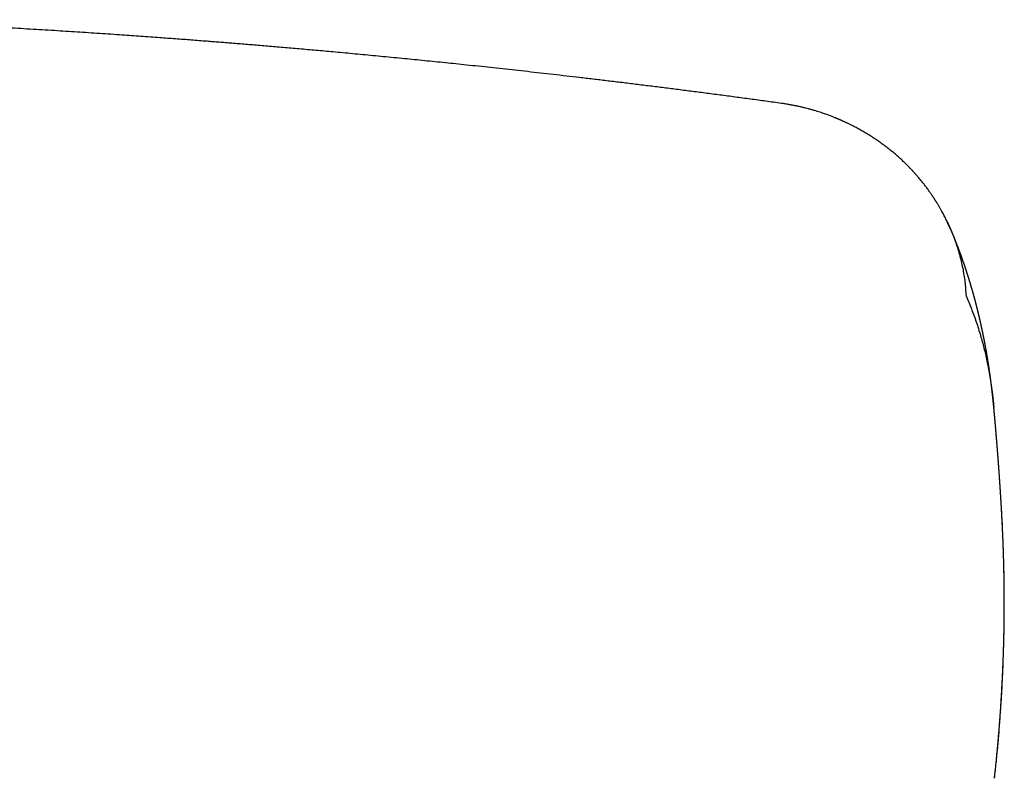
# Model space of a CAD drawing. Header units: millimetres. Extents: x 8 to 765, y 12 to 461.
# Tile 24 of 37: x 431 to 493, y 394 to 441. Entities that reach past the tile are written whole.
import ezdxf

# ---------------------------------------------------------------- set-up
doc = ezdxf.new("R2010")
doc.units = ezdxf.units.MM

msp = doc.modelspace()

# ---------------------------------------------------------------- linework, layer by layer
at = {"color": 7, "linetype": 'Continuous', "lineweight": 30}
for p, q in [((489.171, 428.306), (489.166, 428.318)), ((491.875, 417.208), (491.875, 417.206))]:
    msp.add_line(p, q, dxfattribs=at)
at = {"color": 7, "linetype": 'Continuous', "lineweight": 30, "flags": 128}
msp.add_lwpolyline([(491.923, 394.087), (491.924, 394.086), (491.922, 394.086), (491.917, 394.086), (491.917, 394.086)], dxfattribs=at)
at = {"color": 7, "linetype": 'Continuous', "lineweight": 30}
for points, knots in [([(478.638, 436.114), (478.315, 436.158), (477.672, 436.247), (476.713, 436.377), (475.764, 436.504), (474.826, 436.629), (473.903, 436.75), (472.996, 436.867), (472.105, 436.981), (471.225, 437.092), (470.348, 437.202), (469.476, 437.309), (468.609, 437.415), (467.752, 437.518), (466.906, 437.619), (466.071, 437.717), (465.246, 437.813), (464.432, 437.907), (463.629, 437.998), (462.837, 438.087), (462.055, 438.173), (461.284, 438.257), (460.524, 438.34), (459.775, 438.42), (459.056, 438.496), (458.368, 438.568), (457.71, 438.636), (457.06, 438.702), (456.42, 438.767), (455.789, 438.83), (455.149, 438.893), (454.5, 438.957), (453.843, 439.02), (453.197, 439.082), (452.562, 439.142), (451.937, 439.201), (451.324, 439.258), (450.738, 439.311), (450.178, 439.362), (449.645, 439.41), (449.121, 439.456), (448.606, 439.501), (448.1, 439.545), (447.603, 439.588), (447.116, 439.63), (446.638, 439.67), (446.169, 439.709), (445.709, 439.748), (445.259, 439.785), (444.826, 439.82), (444.41, 439.853), (444.011, 439.885), (443.62, 439.916), (443.237, 439.947), (442.821, 439.979), (442.368, 440.014), (441.877, 440.052), (441.385, 440.089), (440.894, 440.126), (440.401, 440.162), (439.683, 440.215), (438.739, 440.283), (437.493, 440.37), (436.166, 440.46), (434.759, 440.552), (433.311, 440.643), (431.823, 440.733), (430.294, 440.822), (428.757, 440.907), (427.212, 440.988), (425.708, 441.064), (424.243, 441.134), (422.821, 441.198), (421.395, 441.259), (420.388, 441.3), (419.856, 441.32), (419.801, 441.323)], [0, 0, 0, 0, 0.016648, 0.03311, 0.049386, 0.065476, 0.08138, 0.096819, 0.112078, 0.127157, 0.142056, 0.157075, 0.171906, 0.18655, 0.201006, 0.215275, 0.229357, 0.243252, 0.256959, 0.270479, 0.283811, 0.296955, 0.309912, 0.322682, 0.335264, 0.346633, 0.357844, 0.368897, 0.379793, 0.390531, 0.401112, 0.412474, 0.423649, 0.434636, 0.445435, 0.456046, 0.46647, 0.476706, 0.485924, 0.494984, 0.503886, 0.512631, 0.521218, 0.529646, 0.537917, 0.546031, 0.553986, 0.561784, 0.569423, 0.576905, 0.583815, 0.590584, 0.597213, 0.603702, 0.61005, 0.61841, 0.626719, 0.635042, 0.643377, 0.651726, 0.660089, 0.679852, 0.699688, 0.723399, 0.747213, 0.771131, 0.796873, 0.822734, 0.848714, 0.874813, 0.901031, 0.924968, 0.949003, 0.973099, 0.997195, 1, 1, 1, 1]), ([(489.166, 428.318), (489.128, 428.404), (489.05, 428.581), (488.924, 428.846), (488.789, 429.115), (488.68, 429.32), (488.601, 429.461), (488.558, 429.538), (488.516, 429.612), (488.476, 429.68), (488.439, 429.743), (488.403, 429.804), (488.369, 429.861), (488.336, 429.915), (488.307, 429.961), (488.284, 429.998), (488.265, 430.028), (488.251, 430.052), (488.237, 430.073), (488.224, 430.094), (488.209, 430.116), (488.194, 430.141), (488.174, 430.172), (488.149, 430.21), (488.118, 430.257), (488.084, 430.309), (488.043, 430.37), (487.994, 430.442), (487.938, 430.524), (487.876, 430.611), (487.81, 430.704), (487.74, 430.801), (487.669, 430.896), (487.598, 430.989), (487.528, 431.08), (487.454, 431.174), (487.377, 431.27), (487.297, 431.368), (487.213, 431.468), (487.14, 431.554), (487.08, 431.622), (487.038, 431.671), (487.002, 431.711), (486.972, 431.745), (486.949, 431.77), (486.932, 431.789), (486.92, 431.802), (486.91, 431.813), (486.897, 431.828), (486.877, 431.849), (486.85, 431.879), (486.817, 431.914), (486.778, 431.957), (486.732, 432.005), (486.68, 432.06), (486.623, 432.118), (486.563, 432.18), (486.5, 432.243), (486.436, 432.307), (486.37, 432.371), (486.305, 432.435), (486.181, 432.552), (485.996, 432.723), (485.746, 432.941), (485.492, 433.153), (485.234, 433.357), (484.972, 433.554), (484.704, 433.745), (484.431, 433.931), (484.152, 434.11), (483.88, 434.276), (483.616, 434.429), (483.359, 434.57), (483.157, 434.677), (483.01, 434.751), (482.922, 434.795), (482.836, 434.837), (482.756, 434.875), (482.682, 434.91), (482.617, 434.941), (482.557, 434.968), (482.504, 434.993), (482.458, 435.013), (482.422, 435.029), (482.396, 435.041), (482.38, 435.048), (482.365, 435.055), (482.346, 435.063), (482.319, 435.075), (482.288, 435.088), (482.256, 435.102), (482.215, 435.12), (482.165, 435.141), (482.105, 435.166), (482.04, 435.193), (481.968, 435.222), (481.888, 435.254), (481.797, 435.29), (481.695, 435.329), (481.584, 435.371), (481.462, 435.416), (481.33, 435.463), (481.187, 435.512), (481.034, 435.562), (480.872, 435.614), (480.7, 435.666), (480.518, 435.719), (480.332, 435.771), (480.144, 435.82), (479.954, 435.866), (479.756, 435.912), (479.549, 435.957), (479.334, 436), (479.109, 436.041), (478.877, 436.079), (478.718, 436.102), (478.638, 436.114)], [0, 0, 0, 0, 0.020717, 0.042688, 0.064973, 0.08758, 0.094275, 0.10096, 0.10728, 0.113149, 0.118567, 0.123534, 0.128808, 0.133455, 0.137476, 0.14087, 0.143314, 0.145284, 0.147036, 0.148878, 0.15081, 0.152929, 0.155296, 0.158958, 0.16309, 0.167693, 0.172766, 0.179418, 0.186736, 0.194694, 0.203083, 0.211859, 0.221022, 0.229184, 0.237631, 0.246363, 0.255379, 0.264681, 0.274268, 0.284064, 0.289511, 0.294226, 0.29821, 0.301461, 0.30398, 0.305742, 0.306997, 0.307949, 0.309024, 0.311319, 0.314258, 0.317843, 0.322073, 0.326948, 0.332469, 0.338636, 0.344856, 0.351487, 0.358155, 0.364835, 0.371528, 0.378234, 0.402286, 0.426503, 0.450888, 0.474559, 0.498389, 0.522346, 0.546347, 0.57039, 0.594478, 0.615715, 0.63699, 0.658305, 0.665492, 0.672683, 0.679777, 0.686297, 0.692183, 0.697437, 0.702058, 0.706533, 0.710196, 0.713046, 0.715084, 0.71631, 0.716956, 0.718603, 0.720893, 0.72332, 0.725884, 0.728584, 0.732982, 0.737698, 0.742735, 0.748275, 0.754595, 0.761696, 0.769579, 0.778224, 0.787646, 0.797846, 0.808823, 0.820577, 0.832877, 0.845927, 0.859726, 0.874274, 0.887897, 0.902117, 0.916934, 0.93235, 0.948364, 0.964976, 0.982188, 1, 1, 1, 1]), ([(491.875, 417.209), (491.874, 417.219), (491.872, 417.236), (491.87, 417.26), (491.868, 417.28), (491.867, 417.296), (491.865, 417.31), (491.864, 417.323), (491.863, 417.333), (491.862, 417.343), (491.861, 417.354), (491.86, 417.366), (491.859, 417.379), (491.857, 417.393), (491.856, 417.405), (491.855, 417.414), (491.854, 417.424), (491.853, 417.436), (491.851, 417.452), (491.85, 417.47), (491.848, 417.49), (491.846, 417.507), (491.844, 417.523), (491.843, 417.537), (491.841, 417.552), (491.84, 417.567), (491.838, 417.581), (491.837, 417.594), (491.836, 417.605), (491.835, 417.615), (491.834, 417.624), (491.833, 417.634), (491.832, 417.645), (491.83, 417.659), (491.829, 417.673), (491.828, 417.687), (491.826, 417.698), (491.825, 417.708), (491.824, 417.718), (491.823, 417.729), (491.822, 417.743), (491.82, 417.758), (491.818, 417.774), (491.817, 417.791), (491.815, 417.807), (491.813, 417.822), (491.812, 417.837), (491.81, 417.854), (491.808, 417.872), (491.806, 417.888), (491.805, 417.902), (491.803, 417.913), (491.802, 417.923), (491.801, 417.936), (491.799, 417.951), (491.798, 417.965), (491.796, 417.978), (491.795, 417.989), (491.794, 417.998), (491.793, 418.008), (491.792, 418.02), (491.79, 418.035), (491.788, 418.05), (491.787, 418.065), (491.785, 418.081), (491.783, 418.097), (491.781, 418.115), (491.779, 418.133), (491.777, 418.152), (491.774, 418.172), (491.772, 418.191), (491.77, 418.208), (491.769, 418.222), (491.767, 418.236), (491.766, 418.248), (491.764, 418.259), (491.763, 418.271), (491.761, 418.284), (491.76, 418.299), (491.758, 418.314), (491.756, 418.327), (491.755, 418.34), (491.753, 418.352), (491.752, 418.365), (491.75, 418.379), (491.748, 418.395), (491.746, 418.41), (491.745, 418.424), (491.743, 418.436), (491.742, 418.446), (491.741, 418.455), (491.74, 418.464), (491.738, 418.476), (491.737, 418.49), (491.735, 418.505), (491.733, 418.52), (491.731, 418.539), (491.728, 418.562), (491.724, 418.593), (491.72, 418.625), (491.716, 418.656), (491.713, 418.683), (491.709, 418.708), (491.706, 418.731), (491.704, 418.752), (491.701, 418.771), (491.699, 418.791), (491.696, 418.812), (491.693, 418.834), (491.69, 418.855), (491.688, 418.875), (491.685, 418.894), (491.683, 418.911), (491.681, 418.927), (491.679, 418.944), (491.676, 418.961), (491.674, 418.979), (491.672, 418.995), (491.67, 419.008), (491.669, 419.019), (491.667, 419.03), (491.666, 419.042), (491.663, 419.057), (491.661, 419.073), (491.659, 419.091), (491.656, 419.109), (491.654, 419.126), (491.652, 419.143), (491.649, 419.16), (491.647, 419.179), (491.644, 419.198), (491.641, 419.217), (491.639, 419.235), (491.637, 419.25), (491.635, 419.264), (491.633, 419.276), (491.631, 419.289), (491.629, 419.304), (491.627, 419.321), (491.624, 419.339), (491.622, 419.355), (491.62, 419.37), (491.617, 419.386), (491.615, 419.401), (491.613, 419.417), (491.611, 419.432), (491.609, 419.446), (491.607, 419.458), (491.606, 419.468), (491.604, 419.477), (491.603, 419.486), (491.601, 419.498), (491.599, 419.512), (491.597, 419.527), (491.594, 419.546), (491.591, 419.568), (491.587, 419.593), (491.583, 419.619), (491.579, 419.646), (491.575, 419.673), (491.572, 419.697), (491.568, 419.719), (491.565, 419.739), (491.562, 419.759), (491.559, 419.778), (491.556, 419.797), (491.554, 419.813), (491.552, 419.826), (491.55, 419.837), (491.548, 419.849), (491.546, 419.863), (491.544, 419.878), (491.541, 419.893), (491.539, 419.906), (491.538, 419.916), (491.536, 419.925), (491.535, 419.933), (491.534, 419.942), (491.532, 419.954), (491.53, 419.967), (491.527, 419.982), (491.525, 419.997), (491.523, 420.012), (491.52, 420.025), (491.518, 420.039), (491.516, 420.054), (491.513, 420.07), (491.511, 420.087), (491.507, 420.106), (491.504, 420.125), (491.501, 420.144), (491.499, 420.161), (491.496, 420.178), (491.493, 420.195), (491.49, 420.211), (491.488, 420.228), (491.485, 420.246), (491.482, 420.264), (491.478, 420.284), (491.475, 420.307), (491.471, 420.329), (491.468, 420.348), (491.465, 420.364), (491.463, 420.377), (491.46, 420.39), (491.458, 420.405), (491.455, 420.423), (491.451, 420.444), (491.448, 420.463), (491.445, 420.479), (491.444, 420.49), (491.442, 420.498), (491.44, 420.508), (491.438, 420.52), (491.435, 420.538), (491.432, 420.558), (491.428, 420.58), (491.425, 420.599), (491.42, 420.628), (491.415, 420.657), (491.41, 420.686), (491.407, 420.701), (491.404, 420.717), (491.401, 420.734), (491.398, 420.753), (491.394, 420.774), (491.39, 420.795), (491.386, 420.816), (491.383, 420.834), (491.38, 420.853), (491.376, 420.873), (491.372, 420.892), (491.369, 420.91), (491.367, 420.923), (491.365, 420.934), (491.363, 420.944), (491.361, 420.955), (491.359, 420.968), (491.355, 420.986), (491.352, 421.006), (491.348, 421.027), (491.344, 421.045), (491.341, 421.061), (491.338, 421.077), (491.332, 421.112), (491.326, 421.145), (491.32, 421.177), (491.318, 421.187), (491.316, 421.198), (491.313, 421.21), (491.311, 421.223), (491.308, 421.237), (491.305, 421.251), (491.303, 421.263), (491.301, 421.273), (491.299, 421.282), (491.298, 421.292), (491.295, 421.303), (491.293, 421.316), (491.29, 421.331), (491.287, 421.349), (491.283, 421.366), (491.28, 421.382), (491.277, 421.397), (491.274, 421.413), (491.271, 421.431), (491.267, 421.451), (491.262, 421.472), (491.258, 421.494), (491.254, 421.513), (491.251, 421.531), (491.247, 421.549), (491.243, 421.568), (491.24, 421.587), (491.236, 421.604), (491.233, 421.617), (491.231, 421.629), (491.228, 421.642), (491.225, 421.657), (491.222, 421.674), (491.218, 421.691), (491.215, 421.707), (491.213, 421.719), (491.211, 421.729), (491.209, 421.74), (491.206, 421.752), (491.203, 421.766), (491.2, 421.782), (491.196, 421.798), (491.193, 421.814), (491.191, 421.827), (491.187, 421.842), (491.184, 421.86), (491.179, 421.881), (491.175, 421.903), (491.17, 421.924), (491.166, 421.944), (491.162, 421.961), (491.16, 421.975), (491.157, 421.987), (491.154, 421.999), (491.151, 422.013), (491.148, 422.028), (491.145, 422.042), (491.143, 422.054), (491.14, 422.066), (491.138, 422.078), (491.135, 422.09), (491.132, 422.103), (491.129, 422.118), (491.126, 422.133), (491.123, 422.147), (491.12, 422.16), (491.118, 422.17), (491.116, 422.178), (491.114, 422.187), (491.112, 422.198), (491.109, 422.212), (491.105, 422.226), (491.102, 422.243), (491.098, 422.26), (491.094, 422.277), (491.091, 422.293), (491.087, 422.31), (491.083, 422.327), (491.08, 422.344), (491.076, 422.36), (491.073, 422.374), (491.069, 422.39), (491.065, 422.408), (491.06, 422.431), (491.056, 422.451), (491.052, 422.47), (491.048, 422.483), (491.046, 422.495), (491.043, 422.505), (491.041, 422.514), (491.039, 422.524), (491.036, 422.537), (491.033, 422.552), (491.029, 422.568), (491.025, 422.584), (491.022, 422.599), (491.019, 422.612), (491.016, 422.625), (491.013, 422.639), (491.009, 422.654), (491.006, 422.669), (491.002, 422.684), (491, 422.697), (490.997, 422.708), (490.994, 422.719), (490.992, 422.731), (490.988, 422.745), (490.985, 422.758), (490.982, 422.77), (490.98, 422.781), (490.978, 422.791), (490.975, 422.801), (490.973, 422.812), (490.97, 422.825), (490.966, 422.839), (490.963, 422.853), (490.959, 422.868), (490.956, 422.883), (490.952, 422.899), (490.949, 422.913), (490.945, 422.928), (490.942, 422.942), (490.938, 422.958), (490.933, 422.977), (490.928, 422.999), (490.922, 423.023), (490.916, 423.047), (490.911, 423.068), (490.907, 423.087), (490.902, 423.105), (490.898, 423.122), (490.894, 423.137), (490.891, 423.151), (490.888, 423.164), (490.884, 423.179), (490.88, 423.197), (490.875, 423.216), (490.869, 423.239), (490.863, 423.265), (490.856, 423.293), (490.849, 423.32), (490.843, 423.345), (490.837, 423.368), (490.831, 423.394), (490.823, 423.421), (490.815, 423.453), (490.807, 423.486), (490.799, 423.516), (490.792, 423.544), (490.786, 423.568), (490.779, 423.594), (490.773, 423.619), (490.766, 423.644), (490.76, 423.667), (490.755, 423.688), (490.749, 423.709), (490.744, 423.73), (490.738, 423.75), (490.733, 423.772), (490.726, 423.796), (490.719, 423.822), (490.712, 423.849), (490.704, 423.878), (490.696, 423.909), (490.688, 423.939), (490.68, 423.968), (490.673, 423.996), (490.666, 424.022), (490.659, 424.046), (490.653, 424.07), (490.647, 424.091), (490.641, 424.111), (490.635, 424.132), (490.629, 424.154), (490.622, 424.179), (490.614, 424.207), (490.606, 424.238), (490.597, 424.269), (490.589, 424.298), (490.581, 424.325), (490.574, 424.351), (490.567, 424.376), (490.56, 424.401), (490.553, 424.425), (490.546, 424.451), (490.538, 424.478), (490.529, 424.508), (490.52, 424.54), (490.511, 424.571), (490.502, 424.601), (490.494, 424.63), (490.486, 424.656), (490.479, 424.682), (490.471, 424.708), (490.463, 424.734), (490.455, 424.762), (490.446, 424.792), (490.437, 424.824), (490.426, 424.86), (490.415, 424.897), (490.403, 424.935), (490.393, 424.969), (490.383, 425.002), (490.374, 425.033), (490.364, 425.065), (490.355, 425.096), (490.345, 425.126), (490.336, 425.155), (490.326, 425.187), (490.317, 425.218), (490.307, 425.248), (490.299, 425.276), (490.289, 425.305), (490.28, 425.336), (490.269, 425.371), (490.257, 425.406), (490.245, 425.444), (490.234, 425.48), (490.223, 425.513), (490.214, 425.542), (490.205, 425.569), (490.197, 425.595), (490.189, 425.619), (490.18, 425.646), (490.17, 425.677), (490.159, 425.711), (490.147, 425.747), (490.134, 425.786), (490.122, 425.822), (490.111, 425.855), (490.102, 425.884), (490.093, 425.91), (490.084, 425.935), (490.076, 425.959), (490.067, 425.986), (490.057, 426.015), (490.046, 426.049), (490.034, 426.084), (490.023, 426.117), (490.012, 426.147), (490.003, 426.174), (489.994, 426.2), (489.985, 426.226), (489.975, 426.254), (489.965, 426.284), (489.954, 426.315), (489.943, 426.346), (489.933, 426.374), (489.924, 426.4), (489.915, 426.425), (489.906, 426.452), (489.895, 426.482), (489.883, 426.516), (489.87, 426.552), (489.858, 426.586), (489.847, 426.617), (489.836, 426.647), (489.827, 426.672), (489.818, 426.696), (489.811, 426.716), (489.803, 426.737), (489.795, 426.758), (489.787, 426.781), (489.777, 426.807), (489.768, 426.834), (489.757, 426.862), (489.747, 426.89), (489.736, 426.918), (489.727, 426.943), (489.718, 426.967), (489.709, 426.99), (489.7, 427.014), (489.691, 427.039), (489.682, 427.064), (489.672, 427.09), (489.661, 427.117), (489.65, 427.146), (489.639, 427.177), (489.626, 427.209), (489.614, 427.24), (489.603, 427.27), (489.592, 427.298), (489.582, 427.324), (489.572, 427.351), (489.561, 427.377), (489.551, 427.404), (489.54, 427.432), (489.529, 427.461), (489.516, 427.491), (489.504, 427.523), (489.491, 427.556), (489.478, 427.587), (489.467, 427.616), (489.456, 427.643), (489.446, 427.668), (489.437, 427.691), (489.427, 427.715), (489.418, 427.738), (489.408, 427.761), (489.399, 427.784), (489.39, 427.808), (489.38, 427.832), (489.369, 427.858), (489.358, 427.885), (489.347, 427.911), (489.337, 427.936), (489.327, 427.961), (489.316, 427.988), (489.304, 428.016), (489.292, 428.045), (489.28, 428.074), (489.267, 428.104), (489.254, 428.135), (489.24, 428.169), (489.225, 428.204), (489.21, 428.24), (489.195, 428.276), (489.181, 428.309), (489.167, 428.34), (489.154, 428.37), (489.142, 428.399), (489.13, 428.427), (489.119, 428.451), (489.11, 428.471), (489.102, 428.49), (489.093, 428.511), (489.083, 428.534), (489.073, 428.557), (489.064, 428.577), (489.056, 428.595), (489.049, 428.611), (489.041, 428.629), (489.032, 428.65), (489.022, 428.672), (489.011, 428.697), (489.004, 428.714), (489, 428.723)], [0, 0, 0, 0, 0.001838, 0.00352, 0.005046, 0.006417, 0.007622, 0.008649, 0.009499, 0.010261, 0.011104, 0.012115, 0.013292, 0.014472, 0.015472, 0.016293, 0.01694, 0.017954, 0.019276, 0.020906, 0.022594, 0.024082, 0.02535, 0.026455, 0.02767, 0.029061, 0.030184, 0.031296, 0.032265, 0.033091, 0.033777, 0.034518, 0.035426, 0.036618, 0.037957, 0.039128, 0.040082, 0.04082, 0.041572, 0.042514, 0.043645, 0.044966, 0.046299, 0.047859, 0.049207, 0.05037, 0.051603, 0.053019, 0.054604, 0.056039, 0.057194, 0.057936, 0.058817, 0.0599, 0.061184, 0.062473, 0.063545, 0.064399, 0.065093, 0.065932, 0.06696, 0.068155, 0.069497, 0.070769, 0.071935, 0.073499, 0.074891, 0.076411, 0.078082, 0.079781, 0.081465, 0.082778, 0.084017, 0.085134, 0.086129, 0.087014, 0.088024, 0.089135, 0.090427, 0.091699, 0.092848, 0.093873, 0.094888, 0.095958, 0.097138, 0.098428, 0.099794, 0.101001, 0.102007, 0.102812, 0.103461, 0.104254, 0.105249, 0.106421, 0.107758, 0.109037, 0.110209, 0.11252, 0.114991, 0.117999, 0.120578, 0.122704, 0.12483, 0.126976, 0.128581, 0.130167, 0.131829, 0.133577, 0.135528, 0.137225, 0.139014, 0.140611, 0.141976, 0.143371, 0.144699, 0.146178, 0.147769, 0.149155, 0.150268, 0.151105, 0.151886, 0.152911, 0.15418, 0.155668, 0.1571, 0.158747, 0.160172, 0.161508, 0.162978, 0.164572, 0.166184, 0.167794, 0.169395, 0.170683, 0.171817, 0.172797, 0.173739, 0.175019, 0.176613, 0.178212, 0.179546, 0.180722, 0.182008, 0.183466, 0.184733, 0.186075, 0.187269, 0.18827, 0.189092, 0.189744, 0.190524, 0.191507, 0.192691, 0.194052, 0.195359, 0.197629, 0.199541, 0.201741, 0.204209, 0.206468, 0.208497, 0.210349, 0.212042, 0.2136, 0.215317, 0.216995, 0.218561, 0.219354, 0.220259, 0.2213, 0.222477, 0.223791, 0.225179, 0.226252, 0.227117, 0.227775, 0.228431, 0.22921, 0.230111, 0.231331, 0.232676, 0.23394, 0.235098, 0.236339, 0.237441, 0.238641, 0.240026, 0.241578, 0.243066, 0.244848, 0.246393, 0.247836, 0.249266, 0.250682, 0.252107, 0.253548, 0.25499, 0.256593, 0.258211, 0.2601, 0.262323, 0.263807, 0.265128, 0.266275, 0.267309, 0.268455, 0.270075, 0.271905, 0.27367, 0.2751, 0.275828, 0.276474, 0.277295, 0.278327, 0.279564, 0.281755, 0.2836, 0.285112, 0.286549, 0.291146, 0.292482, 0.293827, 0.295185, 0.296572, 0.298143, 0.299936, 0.301916, 0.303698, 0.305178, 0.306657, 0.30838, 0.310346, 0.311664, 0.312804, 0.313768, 0.314554, 0.315384, 0.316492, 0.317874, 0.319938, 0.32171, 0.323192, 0.324537, 0.325885, 0.327236, 0.333625, 0.33441, 0.335245, 0.336185, 0.337231, 0.338381, 0.339636, 0.340879, 0.341909, 0.342758, 0.343441, 0.344243, 0.345194, 0.346293, 0.347536, 0.349207, 0.350699, 0.352012, 0.353214, 0.354588, 0.356163, 0.357804, 0.359846, 0.361638, 0.363274, 0.364819, 0.366305, 0.367915, 0.369629, 0.371243, 0.372193, 0.373119, 0.374214, 0.375521, 0.377041, 0.37859, 0.379956, 0.381008, 0.381779, 0.382627, 0.383652, 0.384854, 0.386352, 0.387778, 0.389071, 0.390229, 0.391264, 0.392905, 0.394778, 0.396704, 0.398555, 0.400324, 0.401894, 0.402935, 0.403845, 0.404893, 0.406231, 0.407475, 0.408679, 0.409767, 0.410738, 0.41168, 0.412726, 0.413882, 0.415149, 0.416518, 0.417776, 0.418834, 0.41969, 0.420355, 0.4211, 0.422045, 0.423191, 0.424532, 0.42586, 0.427507, 0.428945, 0.430233, 0.431639, 0.433224, 0.434749, 0.436061, 0.437224, 0.438437, 0.440124, 0.442004, 0.444229, 0.445473, 0.446725, 0.447775, 0.448613, 0.449294, 0.450088, 0.451215, 0.452548, 0.454025, 0.455387, 0.456696, 0.457837, 0.458866, 0.46002, 0.461328, 0.462782, 0.464063, 0.465136, 0.465999, 0.466896, 0.468037, 0.469174, 0.470407, 0.471502, 0.472442, 0.473228, 0.474015, 0.474965, 0.476119, 0.477422, 0.478638, 0.479741, 0.481288, 0.482558, 0.483788, 0.485039, 0.486313, 0.487655, 0.489089, 0.491176, 0.493336, 0.49544, 0.49741, 0.498859, 0.500421, 0.501952, 0.503262, 0.504375, 0.505484, 0.506847, 0.508282, 0.50992, 0.511798, 0.514326, 0.516811, 0.519122, 0.521263, 0.52328, 0.525189, 0.527886, 0.530558, 0.533342, 0.536391, 0.538443, 0.540598, 0.542855, 0.545142, 0.547247, 0.549267, 0.551108, 0.552918, 0.554713, 0.556495, 0.558275, 0.560383, 0.56263, 0.565057, 0.567619, 0.570266, 0.572943, 0.575568, 0.577975, 0.580169, 0.582311, 0.584451, 0.586215, 0.58796, 0.589702, 0.591637, 0.59382, 0.596227, 0.599052, 0.601784, 0.604384, 0.606766, 0.608974, 0.611117, 0.61326, 0.615438, 0.617666, 0.620005, 0.62261, 0.625474, 0.628298, 0.630957, 0.633454, 0.635792, 0.637977, 0.64012, 0.642483, 0.644944, 0.647533, 0.650321, 0.653365, 0.656979, 0.660267, 0.663277, 0.666108, 0.668835, 0.671572, 0.674483, 0.676929, 0.679537, 0.682317, 0.685173, 0.687817, 0.690232, 0.69252, 0.695586, 0.698585, 0.701643, 0.704978, 0.708611, 0.711156, 0.713775, 0.716227, 0.718485, 0.720599, 0.722648, 0.72567, 0.728669, 0.731805, 0.735215, 0.738929, 0.741529, 0.744067, 0.74643, 0.748627, 0.75073, 0.752755, 0.755704, 0.758661, 0.761773, 0.765107, 0.767375, 0.769785, 0.772218, 0.774529, 0.776718, 0.779689, 0.782455, 0.785127, 0.787806, 0.789955, 0.792152, 0.794487, 0.797052, 0.80034, 0.803547, 0.806612, 0.809438, 0.81201, 0.81451, 0.816383, 0.818239, 0.820072, 0.821919, 0.823975, 0.826271, 0.828751, 0.83124, 0.833842, 0.836353, 0.838632, 0.840682, 0.842713, 0.844849, 0.847187, 0.849401, 0.851643, 0.854114, 0.856799, 0.859561, 0.86237, 0.865353, 0.868032, 0.870467, 0.872857, 0.875219, 0.877577, 0.879955, 0.882444, 0.88506, 0.887861, 0.890811, 0.893792, 0.896641, 0.899345, 0.901686, 0.903873, 0.906016, 0.908158, 0.910266, 0.912327, 0.91447, 0.916443, 0.918682, 0.921111, 0.923546, 0.925977, 0.928237, 0.930241, 0.932904, 0.935479, 0.938099, 0.94073, 0.943404, 0.946254, 0.949293, 0.952537, 0.955918, 0.959162, 0.96223, 0.965079, 0.967736, 0.970369, 0.972955, 0.975429, 0.976904, 0.978602, 0.980532, 0.98268, 0.984826, 0.986891, 0.988241, 0.989715, 0.991383, 0.993246, 0.995303, 0.997554, 1, 1, 1, 1]), ([(489.164, 428.317), (489.269, 428.063), (489.487, 427.536), (489.743, 426.711), (489.946, 425.855), (490.087, 424.99), (490.125, 424.41), (490.144, 424.12)], [0, 0, 0, 0, 0.188411, 0.391629, 0.594625, 0.797403, 1, 1, 1, 1]), ([(490.144, 424.12), (490.201, 423.99), (490.316, 423.729), (490.478, 423.329), (490.633, 422.922), (490.78, 422.508), (490.919, 422.086), (491.044, 421.675), (491.157, 421.274), (491.259, 420.884), (491.346, 420.524), (491.403, 420.268), (491.431, 420.141), (491.437, 420.11), (491.439, 420.101), (491.441, 420.091), (491.443, 420.082), (491.445, 420.072), (491.449, 420.053), (491.456, 420.022), (491.466, 419.975), (491.477, 419.921), (491.489, 419.86), (491.502, 419.797), (491.515, 419.732), (491.528, 419.664), (491.541, 419.593), (491.556, 419.517), (491.57, 419.436), (491.585, 419.353), (491.601, 419.268), (491.614, 419.187), (491.627, 419.113), (491.638, 419.045), (491.647, 418.995), (491.652, 418.961), (491.655, 418.943), (491.658, 418.924), (491.661, 418.903), (491.665, 418.882), (491.67, 418.852), (491.676, 418.813), (491.684, 418.758), (491.693, 418.698), (491.703, 418.632), (491.712, 418.569), (491.721, 418.507), (491.73, 418.448), (491.738, 418.392), (491.745, 418.339), (491.752, 418.289), (491.758, 418.243), (491.764, 418.199), (491.769, 418.157), (491.774, 418.117), (491.779, 418.078), (491.784, 418.04), (491.788, 418.004), (491.793, 417.969), (491.797, 417.937), (491.8, 417.908), (491.803, 417.88), (491.806, 417.855), (491.809, 417.833), (491.811, 417.812), (491.813, 417.799), (491.814, 417.792), (491.814, 417.79), (491.814, 417.788), (491.814, 417.787), (491.815, 417.785), (491.815, 417.782), (491.816, 417.769), (491.82, 417.738), (491.827, 417.676), (491.836, 417.592), (491.847, 417.494), (491.857, 417.397), (491.866, 417.302), (491.872, 417.24), (491.875, 417.21)], [0, 0, 0, 0, 0.064432, 0.128877, 0.193337, 0.257811, 0.3223, 0.386805, 0.443582, 0.500372, 0.557176, 0.599174, 0.609523, 0.610879, 0.612234, 0.613589, 0.614945, 0.6163, 0.617511, 0.623286, 0.629209, 0.637455, 0.645971, 0.654755, 0.663809, 0.673131, 0.682723, 0.69347, 0.704535, 0.71592, 0.727623, 0.739645, 0.748664, 0.757855, 0.767217, 0.7693, 0.77145, 0.774333, 0.777189, 0.780019, 0.782823, 0.789328, 0.795687, 0.804806, 0.813607, 0.82209, 0.830256, 0.838105, 0.845636, 0.852849, 0.859183, 0.865249, 0.871049, 0.876582, 0.881848, 0.886847, 0.891996, 0.896827, 0.901341, 0.905538, 0.909416, 0.912977, 0.91622, 0.91922, 0.921884, 0.924214, 0.924441, 0.924663, 0.924882, 0.925098, 0.925309, 0.92562, 0.926357, 0.930396, 0.937554, 0.950571, 0.963346, 0.975879, 0.98817, 1, 1, 1, 1]), ([(492.367, 410.668), (492.367, 410.671), (492.366, 410.678), (492.366, 410.688), (492.365, 410.701), (492.364, 410.714), (492.363, 410.729), (492.362, 410.747), (492.361, 410.769), (492.36, 410.793), (492.358, 410.818), (492.357, 410.839), (492.356, 410.858), (492.355, 410.875), (492.354, 410.893), (492.352, 410.917), (492.351, 410.943), (492.349, 410.966), (492.348, 410.985), (492.347, 411.003), (492.346, 411.022), (492.345, 411.042), (492.344, 411.063), (492.343, 411.082), (492.342, 411.098), (492.341, 411.113), (492.34, 411.128), (492.339, 411.146), (492.338, 411.164), (492.337, 411.182), (492.336, 411.199), (492.335, 411.213), (492.334, 411.227), (492.333, 411.24), (492.332, 411.254), (492.331, 411.274), (492.33, 411.296), (492.329, 411.316), (492.328, 411.333), (492.327, 411.347), (492.326, 411.362), (492.325, 411.379), (492.323, 411.401), (492.322, 411.427), (492.32, 411.453), (492.318, 411.482), (492.317, 411.512), (492.314, 411.55), (492.312, 411.592), (492.309, 411.637), (492.306, 411.682), (492.304, 411.719), (492.302, 411.746), (492.301, 411.761), (492.3, 411.777), (492.299, 411.796), (492.298, 411.816), (492.296, 411.835), (492.295, 411.853), (492.294, 411.868), (492.293, 411.883), (492.292, 411.898), (492.291, 411.918), (492.29, 411.94), (492.288, 411.961), (492.287, 411.978), (492.286, 411.993), (492.285, 412.008), (492.284, 412.026), (492.283, 412.046), (492.282, 412.068), (492.28, 412.091), (492.279, 412.111), (492.278, 412.128), (492.277, 412.141), (492.276, 412.152), (492.275, 412.162), (492.275, 412.172), (492.274, 412.183), (492.273, 412.196), (492.272, 412.212), (492.271, 412.229), (492.27, 412.246), (492.269, 412.26), (492.268, 412.273), (492.267, 412.287), (492.266, 412.305), (492.265, 412.325), (492.263, 412.347), (492.262, 412.368), (492.261, 412.387), (492.26, 412.403), (492.258, 412.421), (492.257, 412.442), (492.256, 412.463), (492.254, 412.483), (492.253, 412.501), (492.252, 412.518), (492.251, 412.535), (492.249, 412.555), (492.248, 412.576), (492.247, 412.597), (492.245, 412.614), (492.244, 412.63), (492.243, 412.645), (492.242, 412.663), (492.241, 412.683), (492.239, 412.707), (492.237, 412.731), (492.236, 412.754), (492.235, 412.773), (492.233, 412.79), (492.232, 412.807), (492.231, 412.825), (492.229, 412.858), (492.226, 412.903), (492.222, 412.961), (492.218, 413.018), (492.213, 413.077), (492.21, 413.131), (492.206, 413.187), (492.202, 413.244), (492.197, 413.302), (492.194, 413.356), (492.19, 413.406), (492.186, 413.458), (492.183, 413.508), (492.18, 413.549), (492.177, 413.579), (492.176, 413.602), (492.174, 413.625), (492.173, 413.646), (492.171, 413.663), (492.17, 413.678), (492.169, 413.69), (492.169, 413.701), (492.168, 413.712), (492.167, 413.726), (492.165, 413.744), (492.164, 413.762), (492.163, 413.779), (492.162, 413.793), (492.161, 413.806), (492.16, 413.819), (492.159, 413.834), (492.157, 413.851), (492.156, 413.867), (492.155, 413.883), (492.154, 413.898), (492.153, 413.911), (492.152, 413.922), (492.151, 413.935), (492.15, 413.954), (492.148, 413.977), (492.146, 414), (492.145, 414.018), (492.144, 414.033), (492.142, 414.05), (492.141, 414.071), (492.139, 414.101), (492.136, 414.137), (492.133, 414.175), (492.13, 414.211), (492.127, 414.247), (492.125, 414.28), (492.123, 414.309), (492.121, 414.334), (492.119, 414.359), (492.117, 414.384), (492.115, 414.407), (492.113, 414.43), (492.111, 414.456), (492.109, 414.484), (492.107, 414.511), (492.105, 414.531), (492.104, 414.548), (492.103, 414.563), (492.102, 414.576), (492.101, 414.592), (492.099, 414.612), (492.097, 414.634), (492.096, 414.654), (492.094, 414.67), (492.093, 414.685), (492.092, 414.702), (492.09, 414.72), (492.089, 414.739), (492.087, 414.757), (492.086, 414.773), (492.085, 414.787), (492.084, 414.801), (492.083, 414.818), (492.081, 414.84), (492.079, 414.864), (492.077, 414.887), (492.075, 414.907), (492.074, 414.924), (492.073, 414.939), (492.072, 414.953), (492.07, 414.968), (492.069, 414.988), (492.067, 415.009), (492.066, 415.028), (492.064, 415.046), (492.063, 415.065), (492.061, 415.089), (492.059, 415.114), (492.057, 415.139), (492.055, 415.158), (492.054, 415.174), (492.052, 415.189), (492.051, 415.208), (492.049, 415.228), (492.048, 415.245), (492.047, 415.26), (492.045, 415.277), (492.044, 415.297), (492.041, 415.323), (492.039, 415.352), (492.037, 415.38), (492.035, 415.404), (492.033, 415.425), (492.031, 415.445), (492.029, 415.47), (492.027, 415.495), (492.025, 415.518), (492.024, 415.537), (492.022, 415.554), (492.02, 415.573), (492.019, 415.596), (492.017, 415.62), (492.015, 415.642), (492.013, 415.661), (492.012, 415.676), (492.011, 415.689), (492.01, 415.703), (492.008, 415.719), (492.007, 415.738), (492.005, 415.757), (492.003, 415.774), (492.002, 415.79), (492, 415.809), (491.999, 415.829), (491.997, 415.852), (491.995, 415.874), (491.993, 415.893), (491.992, 415.909), (491.991, 415.924), (491.989, 415.943), (491.987, 415.963), (491.985, 415.984), (491.984, 416.003), (491.982, 416.019), (491.981, 416.033), (491.98, 416.045), (491.979, 416.057), (491.978, 416.07), (491.977, 416.085), (491.975, 416.104), (491.973, 416.122), (491.972, 416.138), (491.971, 416.151), (491.969, 416.168), (491.967, 416.191), (491.965, 416.219), (491.962, 416.247), (491.96, 416.274), (491.957, 416.305), (491.955, 416.334), (491.952, 416.36), (491.951, 416.379), (491.949, 416.396), (491.948, 416.411), (491.947, 416.425), (491.945, 416.441), (491.943, 416.46), (491.942, 416.478), (491.94, 416.495), (491.939, 416.509), (491.938, 416.522), (491.937, 416.537), (491.935, 416.554), (491.933, 416.573), (491.932, 416.59), (491.93, 416.605), (491.929, 416.62), (491.928, 416.634), (491.926, 416.652), (491.924, 416.671), (491.922, 416.694), (491.92, 416.716), (491.918, 416.737), (491.917, 416.754), (491.915, 416.77), (491.914, 416.787), (491.912, 416.806), (491.91, 416.825), (491.909, 416.842), (491.907, 416.857), (491.906, 416.87), (491.905, 416.883), (491.904, 416.898), (491.902, 416.918), (491.9, 416.94), (491.898, 416.962), (491.896, 416.981), (491.894, 416.998), (491.893, 417.011), (491.892, 417.023), (491.891, 417.035), (491.89, 417.048), (491.888, 417.065), (491.887, 417.083), (491.885, 417.101), (491.884, 417.115), (491.882, 417.128), (491.881, 417.142), (491.879, 417.159), (491.878, 417.177), (491.876, 417.193), (491.875, 417.202), (491.875, 417.206)], [0, 0, 0, 0, 0.001391, 0.003105, 0.004992, 0.007069, 0.009351, 0.012082, 0.015357, 0.019621, 0.023555, 0.026805, 0.029598, 0.032166, 0.034757, 0.038447, 0.043179, 0.046756, 0.049311, 0.05206, 0.055152, 0.058124, 0.061567, 0.064665, 0.067121, 0.069068, 0.071373, 0.0742, 0.077388, 0.080101, 0.082633, 0.084934, 0.086985, 0.088795, 0.090954, 0.093809, 0.09782, 0.101156, 0.103547, 0.105617, 0.107821, 0.110194, 0.113655, 0.117935, 0.122222, 0.125878, 0.131416, 0.136091, 0.143925, 0.150602, 0.156973, 0.164992, 0.167665, 0.169705, 0.17209, 0.175025, 0.178296, 0.181392, 0.184103, 0.186506, 0.188593, 0.190729, 0.193673, 0.197605, 0.201032, 0.203527, 0.205629, 0.207982, 0.210604, 0.213602, 0.217217, 0.220954, 0.224135, 0.226755, 0.228596, 0.230318, 0.231926, 0.233421, 0.234902, 0.236921, 0.239397, 0.242339, 0.244956, 0.247066, 0.248682, 0.251041, 0.253736, 0.256793, 0.260283, 0.263869, 0.266709, 0.268903, 0.27153, 0.27499, 0.278467, 0.281523, 0.284185, 0.286736, 0.289258, 0.292238, 0.295788, 0.299044, 0.301849, 0.303905, 0.306227, 0.308938, 0.31208, 0.315724, 0.319858, 0.323405, 0.326308, 0.328673, 0.331176, 0.333952, 0.337146, 0.346444, 0.354532, 0.363982, 0.372967, 0.381572, 0.388629, 0.399174, 0.407652, 0.415577, 0.423919, 0.43069, 0.439593, 0.446503, 0.449641, 0.453387, 0.457062, 0.460238, 0.462919, 0.465273, 0.466957, 0.468496, 0.470088, 0.472249, 0.475009, 0.478053, 0.48077, 0.482809, 0.484574, 0.486608, 0.488914, 0.491434, 0.494057, 0.496528, 0.498786, 0.500748, 0.502415, 0.504182, 0.506512, 0.511023, 0.514716, 0.517071, 0.519345, 0.521885, 0.524815, 0.528655, 0.5358, 0.541419, 0.546187, 0.552018, 0.557809, 0.561674, 0.565146, 0.569393, 0.57316, 0.576474, 0.579676, 0.583618, 0.588629, 0.592557, 0.595666, 0.598106, 0.600309, 0.602304, 0.604325, 0.607366, 0.611375, 0.614454, 0.616699, 0.618748, 0.62126, 0.624219, 0.627175, 0.629935, 0.632405, 0.634529, 0.636366, 0.638826, 0.642207, 0.64621, 0.649798, 0.652817, 0.655391, 0.657673, 0.659605, 0.661732, 0.664709, 0.668323, 0.671316, 0.673488, 0.67644, 0.680153, 0.684179, 0.688077, 0.691302, 0.69307, 0.695323, 0.698278, 0.701594, 0.704242, 0.706153, 0.70864, 0.711743, 0.715509, 0.720108, 0.725012, 0.728579, 0.730996, 0.734175, 0.738066, 0.742071, 0.745684, 0.748462, 0.750573, 0.75354, 0.757331, 0.761027, 0.764354, 0.767173, 0.769599, 0.771436, 0.773188, 0.775592, 0.778706, 0.781824, 0.784255, 0.786559, 0.789235, 0.792499, 0.796019, 0.799557, 0.80255, 0.804431, 0.806667, 0.809508, 0.812904, 0.816122, 0.818922, 0.821305, 0.823383, 0.825271, 0.826971, 0.828687, 0.831083, 0.834008, 0.837, 0.839376, 0.841145, 0.842952, 0.847029, 0.851703, 0.855782, 0.859592, 0.863937, 0.869516, 0.872917, 0.875769, 0.878153, 0.880392, 0.882519, 0.884775, 0.887709, 0.89068, 0.893247, 0.895317, 0.897004, 0.899148, 0.90192, 0.905029, 0.907548, 0.909787, 0.911768, 0.913983, 0.916459, 0.919505, 0.922843, 0.926588, 0.929792, 0.93227, 0.93436, 0.936949, 0.939973, 0.942716, 0.945368, 0.947711, 0.949675, 0.951326, 0.953509, 0.956483, 0.960164, 0.963574, 0.966429, 0.968801, 0.970893, 0.972622, 0.974152, 0.976096, 0.97867, 0.981729, 0.984373, 0.986396, 0.98808, 0.99021, 0.992832, 0.995766, 0.998252, 1, 1, 1, 1]), ([(491.917, 394.086), (491.93, 394.204), (491.955, 394.436), (491.992, 394.78), (492.026, 395.117), (492.059, 395.445), (492.089, 395.765), (492.118, 396.074), (492.145, 396.375), (492.17, 396.667), (492.195, 396.97), (492.22, 397.282), (492.245, 397.601), (492.268, 397.91), (492.289, 398.208), (492.308, 398.495), (492.326, 398.772), (492.343, 399.038), (492.358, 399.294), (492.372, 399.539), (492.385, 399.774), (492.397, 399.998), (492.407, 400.207), (492.417, 400.403), (492.425, 400.585), (492.433, 400.757), (492.44, 400.92), (492.447, 401.075), (492.452, 401.22), (492.458, 401.356), (492.463, 401.483), (492.467, 401.6), (492.471, 401.707), (492.474, 401.805), (492.477, 401.893), (492.48, 401.988), (492.484, 402.097), (492.488, 402.223), (492.492, 402.357), (492.496, 402.508), (492.5, 402.676), (492.505, 402.863), (492.509, 403.06), (492.513, 403.267), (492.516, 403.484), (492.52, 403.708), (492.522, 403.937), (492.525, 404.171), (492.526, 404.412), (492.527, 404.658), (492.528, 404.91), (492.528, 405.166), (492.527, 405.428), (492.525, 405.718), (492.523, 406.038), (492.518, 406.389), (492.513, 406.747), (492.505, 407.114), (492.497, 407.463), (492.488, 407.792), (492.479, 408.101), (492.469, 408.416), (492.459, 408.693), (492.45, 408.927), (492.442, 409.115), (492.434, 409.294), (492.427, 409.464), (492.42, 409.628), (492.412, 409.786), (492.405, 409.936), (492.398, 410.076), (492.392, 410.207), (492.386, 410.327), (492.38, 410.434), (492.375, 410.531), (492.37, 410.616), (492.366, 410.692), (492.362, 410.759), (492.36, 410.801), (492.359, 410.82)], [0, 0, 0, 0, 0.021128, 0.041782, 0.061965, 0.081676, 0.100917, 0.119356, 0.137343, 0.154877, 0.171958, 0.191705, 0.210812, 0.229281, 0.247112, 0.264305, 0.280861, 0.29678, 0.312063, 0.326711, 0.340722, 0.354099, 0.36684, 0.378273, 0.389141, 0.399445, 0.409186, 0.418363, 0.42708, 0.435219, 0.442781, 0.449766, 0.456174, 0.462005, 0.46726, 0.471937, 0.479086, 0.486656, 0.494646, 0.503059, 0.513622, 0.524783, 0.53654, 0.548895, 0.561847, 0.575396, 0.588887, 0.60291, 0.617296, 0.631987, 0.646984, 0.662287, 0.677894, 0.693808, 0.714247, 0.735171, 0.756578, 0.778469, 0.800845, 0.818991, 0.837444, 0.856204, 0.875271, 0.887038, 0.898265, 0.908952, 0.919099, 0.928707, 0.938308, 0.947301, 0.955687, 0.963467, 0.970639, 0.977205, 0.98284, 0.987936, 0.992495, 0.996516, 1, 1, 1, 1]), ([(491.923, 394.087), (491.957, 394.404), (492.026, 395.039), (492.118, 395.992), (492.201, 396.946), (492.274, 397.899), (492.339, 398.852), (492.394, 399.806), (492.441, 400.791), (492.479, 401.808), (492.508, 402.857), (492.525, 403.906), (492.531, 404.955), (492.526, 406.004), (492.51, 407.053), (492.483, 408.102), (492.444, 409.151), (492.403, 410.048), (492.37, 410.596), (492.359, 410.794)], [0, 0, 0, 0, 0.057278, 0.114504, 0.171683, 0.22882, 0.28592, 0.342988, 0.400029, 0.462751, 0.525453, 0.588143, 0.650827, 0.713513, 0.776208, 0.838917, 0.901647, 0.964406, 1, 1, 1, 1])]:
    msp.add_open_spline(points, degree=3, knots=knots, dxfattribs=at)

doc.saveas('drawing.dxf')
